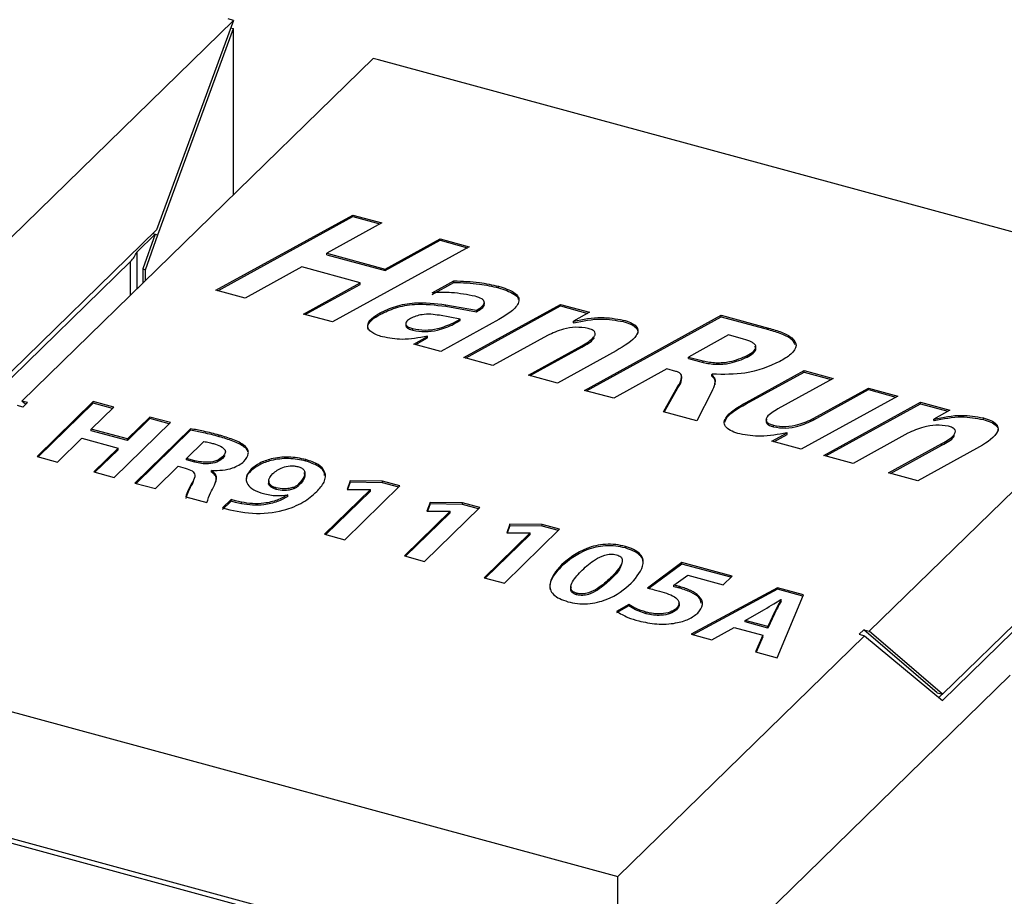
# Model space of a CAD drawing. Header units: millimetres. Extents: x 1628 to 1925, y 2096 to 2516.
# Tile 3 of 40: x 1690 to 1707, y 2145 to 2159. Entities that reach past the tile are written whole.
import ezdxf

# ---------------------------------------------------------------- set-up
doc = ezdxf.new("R2010")
doc.units = ezdxf.units.MM

msp = doc.modelspace()

# ---------------------------------------------------------------- linework, layer by layer
at = {"color": 7, "linetype": 'Continuous', "lineweight": 25}
for p, q in [((1687.972, 2153.607), (1693.793, 2159.289)), ((1693.793, 2159.289), (1692.518, 2155.814)), ((1693.793, 2159.289), (1693.705, 2159.313)), ((1692.541, 2155.735), (1693.793, 2159.152)), ((1693.748, 2159.164), (1693.793, 2159.152)), ((1693.793, 2156.397), (1693.793, 2159.152)), ((1696.111, 2158.659), (1690.289, 2152.977)), ((1696.199, 2158.635), (1696.111, 2158.659)), ((1710.067, 2154.866), (1696.199, 2158.635)), ((1693.505, 2154.814), (1695.771, 2156.062)), ((1693.537, 2154.806), (1695.771, 2156.037)), ((1695.771, 2156.062), (1696.254, 2155.931)), ((1695.771, 2156.037), (1695.771, 2156.062)), ((1695.771, 2156.037), (1696.223, 2155.914)), ((1692.518, 2155.814), (1689.187, 2152.562)), ((1696.254, 2155.931), (1695.342, 2155.429)), ((1692.497, 2155.747), (1692.191, 2155.448)), ((1692.497, 2155.747), (1692.291, 2155.168)), ((1692.335, 2155.156), (1692.541, 2155.735)), ((1692.46, 2155.757), (1692.497, 2155.747)), ((1692.497, 2155.747), (1692.541, 2155.735)), ((1696.309, 2155.166), (1697.22, 2155.668)), ((1696.309, 2155.14), (1697.22, 2155.643)), ((1697.22, 2155.668), (1697.703, 2155.537)), ((1697.22, 2155.643), (1697.22, 2155.668)), ((1697.22, 2155.643), (1697.672, 2155.52)), ((1697.703, 2155.537), (1695.438, 2154.289)), ((1689.187, 2152.461), (1692.089, 2155.294)), ((1692.191, 2155.448), (1692.191, 2154.833)), ((1695.342, 2155.429), (1696.309, 2155.166)), ((1695.342, 2155.403), (1695.342, 2155.429)), ((1695.342, 2155.403), (1696.309, 2155.14)), ((1692.291, 2155.168), (1692.291, 2154.931)), ((1692.291, 2155.168), (1692.335, 2155.156)), ((1692.335, 2154.974), (1692.335, 2155.156)), ((1694.928, 2155.201), (1693.989, 2154.683)), ((1695.894, 2154.938), (1694.928, 2155.201)), ((1696.309, 2155.14), (1696.309, 2155.166)), ((1697.088, 2154.772), (1697.449, 2154.971)), ((1697.449, 2154.946), (1697.449, 2154.971)), ((1693.989, 2154.683), (1693.505, 2154.814)), ((1694.955, 2154.42), (1695.894, 2154.938)), ((1694.986, 2154.412), (1695.894, 2154.912)), ((1695.894, 2154.912), (1695.894, 2154.938)), ((1697.088, 2154.747), (1697.449, 2154.946)), ((1698.189, 2154.857), (1698.189, 2154.882)), ((1704.334, 2149.16), (1710.155, 2154.842)), ((1697.313, 2154.575), (1697.824, 2154.484)), ((1697.313, 2154.549), (1697.313, 2154.575)), ((1697.313, 2154.549), (1697.824, 2154.459)), ((1697.613, 2153.698), (1699.215, 2154.581)), ((1697.644, 2153.69), (1699.215, 2154.555)), ((1697.824, 2154.459), (1697.824, 2154.484)), ((1699.215, 2154.581), (1699.698, 2154.45)), ((1699.215, 2154.555), (1699.215, 2154.581)), ((1699.215, 2154.555), (1699.667, 2154.432)), ((1695.438, 2154.289), (1694.955, 2154.42)), ((1696.227, 2154.414), (1696.227, 2154.44)), ((1697.555, 2154.336), (1697.209, 2154.399)), ((1698.194, 2154.331), (1697.233, 2153.801)), ((1697.444, 2154.275), (1697.555, 2154.336)), ((1697.555, 2154.311), (1697.555, 2154.336)), ((1699.698, 2154.45), (1699.432, 2154.303)), ((1699.614, 2153.154), (1701.88, 2154.402)), ((1699.646, 2153.146), (1701.88, 2154.376)), ((1700.255, 2154.295), (1700.255, 2154.321)), ((1701.88, 2154.402), (1702.666, 2154.188)), ((1701.88, 2154.376), (1701.88, 2154.402)), ((1701.88, 2154.376), (1702.666, 2154.163)), ((1696.65, 2154.265), (1696.65, 2154.233)), ((1696.767, 2154.152), (1696.767, 2154.178)), ((1697.444, 2154.25), (1697.555, 2154.311)), ((1697.444, 2154.25), (1697.444, 2154.275)), ((1699.432, 2154.303), (1699.438, 2154.302)), ((1699.432, 2154.277), (1699.432, 2154.303)), ((1699.432, 2154.277), (1699.438, 2154.276)), ((1699.438, 2154.276), (1699.438, 2154.302)), ((1702.666, 2154.163), (1702.666, 2154.188)), ((1696.784, 2153.923), (1697.013, 2154.049)), ((1696.816, 2153.915), (1697.013, 2154.024)), ((1697.013, 2154.049), (1697.007, 2154.051)), ((1697.013, 2154.024), (1697.013, 2154.049)), ((1699.002, 2154.066), (1698.096, 2153.567)), ((1702.001, 2154.074), (1701.338, 2153.708)), ((1702.252, 2154.006), (1702.001, 2154.074)), ((1697.233, 2153.801), (1696.784, 2153.923)), ((1698.683, 2153.407), (1699.568, 2153.895)), ((1698.714, 2153.399), (1699.568, 2153.87)), ((1699.568, 2153.87), (1699.568, 2153.895)), ((1698.096, 2153.567), (1697.613, 2153.698)), ((1700.139, 2153.813), (1699.166, 2153.276)), ((1701.338, 2153.708), (1701.579, 2153.643)), ((1701.338, 2153.683), (1701.338, 2153.708)), ((1701.338, 2153.683), (1701.579, 2153.617)), ((1702.313, 2153.706), (1702.313, 2153.732)), ((1700.981, 2153.51), (1700.098, 2153.023)), ((1701.126, 2153.47), (1700.981, 2153.51)), ((1701.579, 2153.617), (1701.579, 2153.643)), ((1699.166, 2153.276), (1698.683, 2153.407)), ((1701.225, 2153.354), (1701.225, 2153.386)), ((1701.732, 2153.422), (1701.726, 2153.419)), ((1701.726, 2153.393), (1701.726, 2153.419)), ((1702.293, 2152.955), (1703.253, 2153.483)), ((1702.293, 2152.929), (1703.253, 2153.458)), ((1703.736, 2153.352), (1702.821, 2152.848)), ((1703.253, 2153.483), (1703.736, 2153.352)), ((1703.253, 2153.458), (1703.253, 2153.483)), ((1703.253, 2153.458), (1703.705, 2153.335)), ((1700.924, 2152.798), (1701.163, 2153.222)), ((1700.936, 2152.795), (1701.163, 2153.196)), ((1701.163, 2153.196), (1701.163, 2153.222)), ((1703.414, 2152.692), (1704.323, 2153.193)), ((1704.323, 2153.193), (1704.806, 2153.061)), ((1704.323, 2153.167), (1704.323, 2153.193)), ((1700.098, 2153.023), (1699.614, 2153.154)), ((1701.725, 2153.134), (1701.478, 2152.648)), ((1704.806, 2153.061), (1703.204, 2152.179)), ((1703.414, 2152.666), (1704.323, 2153.167)), ((1704.323, 2153.167), (1704.775, 2153.044)), ((1690.301, 2152.879), (1690.213, 2152.903)), ((1690.378, 2152.953), (1690.289, 2152.977)), ((1690.349, 2152.926), (1690.289, 2152.977)), ((1690.378, 2152.953), (1690.301, 2152.879)), ((1691.471, 2152.968), (1690.54, 2152.059)), ((1691.471, 2152.943), (1690.56, 2152.053)), ((1691.437, 2152.512), (1691.81, 2152.876)), ((1691.81, 2152.876), (1691.471, 2152.968)), ((1691.471, 2152.943), (1691.471, 2152.968)), ((1691.79, 2152.856), (1691.471, 2152.943)), ((1702.293, 2152.929), (1702.293, 2152.955)), ((1703.584, 2152.075), (1705.186, 2152.958)), ((1703.615, 2152.067), (1705.186, 2152.932)), ((1705.186, 2152.958), (1705.669, 2152.827)), ((1705.186, 2152.932), (1705.186, 2152.958)), ((1705.186, 2152.932), (1705.638, 2152.81)), ((1692.41, 2152.713), (1692.037, 2152.349)), ((1692.41, 2152.687), (1692.037, 2152.323)), ((1692.749, 2152.621), (1692.41, 2152.713)), ((1692.41, 2152.687), (1692.41, 2152.713)), ((1692.729, 2152.601), (1692.41, 2152.687)), ((1701.478, 2152.648), (1700.924, 2152.798)), ((1703.414, 2152.666), (1703.414, 2152.692)), ((1705.669, 2152.827), (1705.403, 2152.68)), ((1705.403, 2152.68), (1705.409, 2152.679)), ((1705.403, 2152.655), (1705.403, 2152.68)), ((1706.226, 2152.672), (1706.226, 2152.698)), ((1691.818, 2151.712), (1692.749, 2152.621)), ((1693.084, 2152.518), (1692.162, 2151.618)), ((1693.084, 2152.493), (1693.084, 2152.518)), ((1702.745, 2152.55), (1702.745, 2152.576)), ((1705.403, 2152.655), (1705.409, 2152.653)), ((1705.409, 2152.653), (1705.409, 2152.679)), ((1690.878, 2151.967), (1691.281, 2152.36)), ((1691.281, 2152.36), (1691.881, 2152.197)), ((1692.037, 2152.349), (1691.437, 2152.512)), ((1691.437, 2152.486), (1691.437, 2152.512)), ((1692.037, 2152.323), (1691.437, 2152.486)), ((1693.084, 2152.493), (1692.183, 2151.613)), ((1693.559, 2152.387), (1693.559, 2152.413)), ((1702.721, 2152.31), (1702.976, 2152.451)), ((1702.752, 2152.301), (1702.976, 2152.425)), ((1702.976, 2152.451), (1702.968, 2152.453)), ((1702.976, 2152.425), (1702.976, 2152.451)), ((1704.972, 2152.443), (1704.067, 2151.944)), ((1691.881, 2152.197), (1691.479, 2151.804)), ((1691.881, 2152.171), (1691.881, 2152.197)), ((1692.037, 2152.323), (1692.037, 2152.349)), ((1693.014, 2152.027), (1693.301, 2152.307)), ((1703.204, 2152.179), (1702.721, 2152.31)), ((1704.653, 2151.785), (1705.539, 2152.273)), ((1704.685, 2151.776), (1705.539, 2152.247)), ((1706.11, 2152.19), (1705.137, 2151.653)), ((1705.539, 2152.247), (1705.539, 2152.273)), ((1690.54, 2152.059), (1690.878, 2151.967)), ((1691.881, 2152.171), (1691.499, 2151.798)), ((1693.154, 2151.989), (1693.014, 2152.027)), ((1693.014, 2152.001), (1693.014, 2152.027)), ((1693.649, 2152.075), (1693.614, 2152.025)), ((1693.614, 2152.025), (1693.614, 2152.051)), ((1704.067, 2151.944), (1703.584, 2152.075)), ((1692.501, 2151.526), (1692.88, 2151.897)), ((1692.88, 2151.897), (1692.995, 2151.865)), ((1693.154, 2151.963), (1693.014, 2152.001)), ((1693.154, 2151.963), (1693.154, 2151.989)), ((1694.862, 2151.892), (1694.862, 2151.892)), ((1694.996, 2151.983), (1694.996, 2152.008)), ((1691.479, 2151.804), (1691.818, 2151.712)), ((1693.43, 2151.825), (1693.433, 2151.828)), ((1693.43, 2151.799), (1693.43, 2151.825)), ((1694.091, 2151.824), (1694.091, 2151.85)), ((1705.137, 2151.653), (1704.653, 2151.785)), ((1692.162, 2151.618), (1692.501, 2151.526)), ((1693.139, 2151.683), (1693.115, 2151.61)), ((1693.115, 2151.61), (1693.115, 2151.635)), ((1694.379, 2151.655), (1694.379, 2151.623)), ((1694.504, 2151.512), (1694.504, 2151.537)), ((1694.793, 2151.521), (1694.793, 2151.547)), ((1694.88, 2151.582), (1694.88, 2151.608)), ((1695.64, 2150.678), (1696.555, 2151.57)), ((1695.731, 2151.656), (1695.677, 2151.511)), ((1695.731, 2151.63), (1695.687, 2151.511)), ((1696.266, 2151.649), (1695.731, 2151.656)), ((1695.731, 2151.63), (1695.731, 2151.656)), ((1696.266, 2151.623), (1695.731, 2151.63)), ((1696.555, 2151.57), (1696.266, 2151.649)), ((1696.266, 2151.623), (1696.266, 2151.649)), ((1696.534, 2151.55), (1696.266, 2151.623)), ((1693.004, 2151.389), (1693.353, 2151.295)), ((1694.689, 2151.425), (1694.695, 2151.422)), ((1694.695, 2151.396), (1694.695, 2151.422)), ((1696.064, 2151.509), (1695.305, 2150.769)), ((1696.064, 2151.484), (1695.326, 2150.763)), ((1695.677, 2151.511), (1696.06, 2151.511)), ((1696.06, 2151.511), (1696.064, 2151.509)), ((1696.064, 2151.484), (1696.064, 2151.509)), ((1693.754, 2151.343), (1693.614, 2151.206)), ((1693.754, 2151.318), (1693.614, 2151.18)), ((1693.754, 2151.318), (1693.754, 2151.343)), ((1693.927, 2151.275), (1693.927, 2151.301)), ((1696.963, 2150.318), (1697.878, 2151.211)), ((1697.054, 2151.296), (1697.001, 2151.152)), ((1697.054, 2151.271), (1697.01, 2151.152)), ((1697.59, 2151.289), (1697.054, 2151.296)), ((1697.054, 2151.271), (1697.054, 2151.296)), ((1697.59, 2151.263), (1697.054, 2151.271)), ((1697.878, 2151.211), (1697.59, 2151.289)), ((1697.59, 2151.263), (1697.59, 2151.289)), ((1697.857, 2151.191), (1697.59, 2151.263)), ((1708.88, 2151.367), (1705.548, 2148.115)), ((1697.388, 2151.15), (1696.628, 2150.409)), ((1697.388, 2151.124), (1696.649, 2150.403)), ((1697.001, 2151.152), (1697.383, 2151.151)), ((1697.383, 2151.151), (1697.388, 2151.15)), ((1697.388, 2151.124), (1697.388, 2151.15)), ((1698.378, 2150.937), (1698.324, 2150.792)), ((1698.378, 2150.911), (1698.333, 2150.792)), ((1698.913, 2150.93), (1698.378, 2150.937)), ((1698.378, 2150.911), (1698.378, 2150.937)), ((1698.913, 2150.904), (1698.378, 2150.911)), ((1699.201, 2150.851), (1698.913, 2150.93)), ((1698.913, 2150.904), (1698.913, 2150.93)), ((1699.181, 2150.831), (1698.913, 2150.904)), ((1695.305, 2150.769), (1695.64, 2150.678)), ((1698.711, 2150.79), (1697.952, 2150.049)), ((1698.711, 2150.764), (1697.972, 2150.044)), ((1698.287, 2149.958), (1699.201, 2150.851)), ((1698.324, 2150.792), (1698.706, 2150.791)), ((1698.706, 2150.791), (1698.711, 2150.79)), ((1698.711, 2150.764), (1698.711, 2150.79)), ((1705.548, 2148.014), (1708.451, 2150.847)), ((1700.291, 2150.542), (1700.291, 2150.568)), ((1696.628, 2150.409), (1696.963, 2150.318)), ((1699.233, 2150.238), (1699.233, 2150.264)), ((1701.228, 2150.301), (1700.657, 2149.875)), ((1701.228, 2150.275), (1700.683, 2149.87)), ((1702.059, 2150.075), (1701.228, 2150.301)), ((1701.228, 2150.275), (1701.228, 2150.301)), ((1702.038, 2150.055), (1701.228, 2150.275)), ((1701.092, 2149.924), (1701.325, 2150.093)), ((1701.325, 2150.093), (1701.914, 2149.933)), ((1701.914, 2149.933), (1702.059, 2150.075)), ((1697.952, 2150.049), (1698.287, 2149.958)), ((1700.047, 2150.021), (1700.047, 2150.047)), ((1701.092, 2149.898), (1701.092, 2149.924)), ((1699.485, 2149.789), (1699.483, 2149.79)), ((1699.483, 2149.764), (1699.483, 2149.79)), ((1699.485, 2149.764), (1699.483, 2149.764)), ((1699.485, 2149.764), (1699.485, 2149.789)), ((1701.193, 2149.875), (1701.193, 2149.901)), ((1702.815, 2149.883), (1701.38, 2149.11)), ((1702.815, 2149.858), (1701.412, 2149.101)), ((1702.807, 2148.722), (1703.244, 2149.767)), ((1703.244, 2149.767), (1702.815, 2149.883)), ((1702.815, 2149.858), (1702.815, 2149.883)), ((1703.234, 2149.744), (1702.815, 2149.858)), ((1699.337, 2149.651), (1699.337, 2149.651)), ((1700.349, 2149.606), (1700.146, 2149.491)), ((1700.349, 2149.581), (1700.146, 2149.466)), ((1700.349, 2149.581), (1700.349, 2149.606)), ((1702.868, 2149.688), (1702.875, 2149.686)), ((1702.875, 2149.66), (1702.875, 2149.686)), ((1700.637, 2149.451), (1700.637, 2149.476)), ((1701.139, 2149.515), (1701.139, 2149.541)), ((1702.277, 2149.341), (1702.599, 2149.523)), ((1702.763, 2149.476), (1702.655, 2149.238)), ((1702.763, 2149.451), (1702.655, 2149.213)), ((1702.763, 2149.451), (1702.763, 2149.476)), ((1702.277, 2149.315), (1702.277, 2149.341)), ((1702.655, 2149.238), (1702.277, 2149.341)), ((1702.655, 2149.213), (1702.277, 2149.315)), ((1701.38, 2149.11), (1701.726, 2149.016)), ((1701.726, 2149.016), (1702.095, 2149.224)), ((1702.095, 2149.224), (1702.57, 2149.095)), ((1702.57, 2149.095), (1702.45, 2148.819)), ((1702.57, 2149.069), (1702.57, 2149.095)), ((1702.655, 2149.213), (1702.655, 2149.238)), ((1704.245, 2149.184), (1704.169, 2149.11)), ((1704.169, 2149.11), (1704.258, 2149.086)), ((1704.245, 2149.184), (1704.334, 2149.16)), ((1705.46, 2148.139), (1704.245, 2149.184)), ((1705.548, 2148.115), (1704.334, 2149.16)), ((1700.168, 2145.094), (1704.258, 2149.086)), ((1702.57, 2149.069), (1702.46, 2148.816)), ((1704.258, 2149.086), (1705.548, 2148.014)), ((1686.123, 2148.911), (1700.168, 2145.094)), ((1702.45, 2148.819), (1702.807, 2148.722)), ((1706.672, 2148.43), (1702.582, 2144.438)), ((1705.46, 2148.139), (1705.548, 2148.115)), ((1705.487, 2148.065), (1705.541, 2148.117)), ((1687.574, 2146.417), (1698.717, 2143.388)), ((1698.592, 2143.34), (1687.979, 2146.224)), ((1700.168, 2133.522), (1700.168, 2145.094))]:
    msp.add_line(p, q, dxfattribs=at)
at = {"color": 8, "linetype": 'Continuous', "lineweight": 25}
msp.add_line((1692.089, 2154.734), (1692.089, 2155.294), dxfattribs=at)
at = {"color": 7, "linetype": 'Continuous', "lineweight": 25}
msp.add_arc((1691.824, 2155.579), 0.389, 312.9358, 340.3704, dxfattribs=at)
for points, knots in [([(1697.449, 2154.971), (1697.592, 2154.966), (1697.848, 2154.956), (1698.085, 2154.905), (1698.189, 2154.882)], [0, 0, 0, 0, 0.559592, 1, 1, 1, 1]), ([(1697.449, 2154.946), (1697.592, 2154.94), (1697.848, 2154.93), (1698.085, 2154.879), (1698.189, 2154.857)], [0, 0, 0, 0, 0.559592, 1, 1, 1, 1]), ([(1698.189, 2154.882), (1698.284, 2154.852), (1698.426, 2154.807), (1698.527, 2154.704), (1698.532, 2154.589), (1698.409, 2154.457), (1698.266, 2154.373), (1698.194, 2154.331)], [0, 0, 0, 0, 0.249408, 0.374354, 0.499313, 0.748934, 1, 1, 1, 1]), ([(1698.189, 2154.857), (1698.281, 2154.827), (1698.418, 2154.781), (1698.515, 2154.7), (1698.516, 2154.668), (1698.516, 2154.663)], [0, 0, 0, 0, 0.632736, 0.949716, 1, 1, 1, 1]), ([(1697.802, 2154.715), (1697.672, 2154.74), (1697.442, 2154.785), (1697.196, 2154.776), (1697.088, 2154.772)], [0, 0, 0, 0, 0.5589054, 1, 1, 1, 1]), ([(1697.824, 2154.484), (1697.854, 2154.502), (1697.913, 2154.538), (1697.961, 2154.594), (1697.95, 2154.642), (1697.901, 2154.684), (1697.841, 2154.703), (1697.802, 2154.715)], [0, 0, 0, 0, 0.250969, 0.500057, 0.625041, 0.750174, 1, 1, 1, 1]), ([(1696.227, 2154.44), (1696.308, 2154.479), (1696.47, 2154.557), (1696.858, 2154.629), (1697.141, 2154.596), (1697.313, 2154.575)], [0, 0, 0, 0, 0.281001, 0.561277, 1, 1, 1, 1]), ([(1696.227, 2154.414), (1696.308, 2154.453), (1696.47, 2154.532), (1696.858, 2154.604), (1697.141, 2154.57), (1697.313, 2154.549)], [0, 0, 0, 0, 0.281001, 0.561277, 1, 1, 1, 1]), ([(1697.824, 2154.459), (1697.853, 2154.476), (1697.912, 2154.512), (1697.963, 2154.565), (1697.951, 2154.597), (1697.948, 2154.605)], [0, 0, 0, 0, 0.429396, 0.855574, 1, 1, 1, 1]), ([(1696.032, 2154.159), (1696.027, 2154.174), (1696.008, 2154.229), (1696.077, 2154.323), (1696.177, 2154.384), (1696.227, 2154.414)], [0, 0, 0, 0, 0.159492, 0.578334, 1, 1, 1, 1]), ([(1696.265, 2154.042), (1696.198, 2154.064), (1696.098, 2154.097), (1696.028, 2154.17), (1696.011, 2154.25), (1696.075, 2154.349), (1696.176, 2154.409), (1696.227, 2154.44)], [0, 0, 0, 0, 0.24939, 0.374645, 0.499851, 0.749085, 1, 1, 1, 1]), ([(1696.729, 2154.347), (1696.705, 2154.333), (1696.657, 2154.303), (1696.641, 2154.246), (1696.692, 2154.202), (1696.742, 2154.186), (1696.767, 2154.178)], [0, 0, 0, 0, 0.281024, 0.559324, 0.778983, 1, 1, 1, 1]), ([(1697.209, 2154.399), (1697.162, 2154.406), (1697.069, 2154.42), (1696.888, 2154.415), (1696.789, 2154.373), (1696.729, 2154.347)], [0, 0, 0, 0, 0.281394, 0.562134, 1, 1, 1, 1]), ([(1699.438, 2154.302), (1699.59, 2154.333), (1699.861, 2154.389), (1700.135, 2154.342), (1700.255, 2154.321)], [0, 0, 0, 0, 0.5609618, 1, 1, 1, 1]), ([(1699.438, 2154.276), (1699.59, 2154.307), (1699.861, 2154.363), (1700.135, 2154.316), (1700.255, 2154.295)], [0, 0, 0, 0, 0.5609618, 1, 1, 1, 1]), ([(1700.255, 2154.321), (1700.298, 2154.308), (1700.384, 2154.281), (1700.48, 2154.219), (1700.51, 2154.141), (1700.444, 2153.989), (1700.275, 2153.891), (1700.139, 2153.813)], [0, 0, 0, 0, 0.125488, 0.250464, 0.375269, 0.500544, 1, 1, 1, 1]), ([(1696.658, 2154.235), (1696.656, 2154.23), (1696.648, 2154.209), (1696.694, 2154.176), (1696.743, 2154.16), (1696.767, 2154.152)], [0, 0, 0, 0, 0.162881, 0.580151, 1, 1, 1, 1]), ([(1696.767, 2154.178), (1696.835, 2154.167), (1696.969, 2154.145), (1697.221, 2154.179), (1697.36, 2154.239), (1697.444, 2154.275)], [0, 0, 0, 0, 0.279203, 0.560109, 1, 1, 1, 1]), ([(1696.767, 2154.152), (1696.835, 2154.141), (1696.969, 2154.119), (1697.221, 2154.153), (1697.36, 2154.213), (1697.444, 2154.25)], [0, 0, 0, 0, 0.279203, 0.560109, 1, 1, 1, 1]), ([(1699.675, 2154.183), (1699.606, 2154.193), (1699.468, 2154.211), (1699.22, 2154.166), (1699.085, 2154.104), (1699.002, 2154.066)], [0, 0, 0, 0, 0.278163, 0.5591898, 1, 1, 1, 1]), ([(1699.568, 2153.895), (1699.645, 2153.939), (1699.74, 2153.994), (1699.793, 2154.077), (1699.793, 2154.121), (1699.747, 2154.16), (1699.699, 2154.176), (1699.675, 2154.183)], [0, 0, 0, 0, 0.500327, 0.625723, 0.750468, 0.874849, 1, 1, 1, 1]), ([(1700.255, 2154.295), (1700.298, 2154.282), (1700.384, 2154.256), (1700.478, 2154.194), (1700.509, 2154.129), (1700.492, 2154.092), (1700.487, 2154.081)], [0, 0, 0, 0, 0.289091, 0.577, 0.864518, 1, 1, 1, 1]), ([(1702.666, 2154.188), (1702.739, 2154.167), (1702.885, 2154.123), (1703.068, 2154.03), (1703.151, 2153.892), (1703.047, 2153.749), (1702.919, 2153.672), (1702.854, 2153.633)], [0, 0, 0, 0, 0.18762, 0.374628, 0.560005, 0.779109, 1, 1, 1, 1]), ([(1702.666, 2154.163), (1702.738, 2154.141), (1702.882, 2154.097), (1703.059, 2154.015), (1703.087, 2153.942), (1703.098, 2153.913)], [0, 0, 0, 0, 0.3736342, 0.7460498, 1, 1, 1, 1]), ([(1697.007, 2154.051), (1696.868, 2154.025), (1696.62, 2153.978), (1696.373, 2154.022), (1696.265, 2154.042)], [0, 0, 0, 0, 0.560615, 1, 1, 1, 1]), ([(1699.568, 2153.87), (1699.648, 2153.913), (1699.74, 2153.962), (1699.774, 2154.026), (1699.779, 2154.034)], [0, 0, 0, 0, 0.873987, 1, 1, 1, 1]), ([(1702.313, 2153.732), (1702.349, 2153.753), (1702.421, 2153.796), (1702.468, 2153.867), (1702.437, 2153.923), (1702.371, 2153.969), (1702.299, 2153.991), (1702.252, 2154.006)], [0, 0, 0, 0, 0.250973, 0.499234, 0.624192, 0.74954, 1, 1, 1, 1]), ([(1702.313, 2153.706), (1702.348, 2153.728), (1702.419, 2153.77), (1702.469, 2153.839), (1702.445, 2153.875), (1702.439, 2153.885)], [0, 0, 0, 0, 0.424229, 0.843874, 1, 1, 1, 1]), ([(1701.579, 2153.643), (1701.651, 2153.629), (1701.794, 2153.603), (1702.07, 2153.63), (1702.221, 2153.693), (1702.313, 2153.732)], [0, 0, 0, 0, 0.279851, 0.560585, 1, 1, 1, 1]), ([(1701.579, 2153.617), (1701.651, 2153.604), (1701.794, 2153.577), (1702.07, 2153.604), (1702.221, 2153.668), (1702.313, 2153.706)], [0, 0, 0, 0, 0.279851, 0.560585, 1, 1, 1, 1]), ([(1702.854, 2153.633), (1702.671, 2153.554), (1702.342, 2153.412), (1701.918, 2153.419), (1701.732, 2153.422)], [0, 0, 0, 0, 0.559529, 1, 1, 1, 1]), ([(1701.163, 2153.222), (1701.188, 2153.265), (1701.225, 2153.33), (1701.226, 2153.411), (1701.182, 2153.452), (1701.145, 2153.464), (1701.126, 2153.47)], [0, 0, 0, 0, 0.501237, 0.749916, 0.875005, 1, 1, 1, 1]), ([(1701.163, 2153.196), (1701.193, 2153.24), (1701.23, 2153.292), (1701.219, 2153.347), (1701.217, 2153.357)], [0, 0, 0, 0, 0.82572, 1, 1, 1, 1]), ([(1701.726, 2153.419), (1701.746, 2153.394), (1701.787, 2153.343), (1701.771, 2153.244), (1701.743, 2153.176), (1701.725, 2153.134)], [0, 0, 0, 0, 0.277937, 0.558572, 1, 1, 1, 1]), ([(1701.726, 2153.393), (1701.747, 2153.368), (1701.785, 2153.321), (1701.776, 2153.271), (1701.772, 2153.248)], [0, 0, 0, 0, 0.542595, 1, 1, 1, 1]), ([(1702.189, 2152.432), (1702.145, 2152.445), (1702.056, 2152.472), (1701.956, 2152.535), (1701.919, 2152.615), (1701.98, 2152.772), (1702.154, 2152.874), (1702.293, 2152.955)], [0, 0, 0, 0, 0.12554, 0.250658, 0.375449, 0.500739, 1, 1, 1, 1]), ([(1701.943, 2152.629), (1701.946, 2152.641), (1701.977, 2152.759), (1702.145, 2152.849), (1702.293, 2152.929)], [0, 0, 0, 0, 0.109, 1, 1, 1, 1]), ([(1702.821, 2152.848), (1702.749, 2152.806), (1702.659, 2152.754), (1702.617, 2152.674), (1702.628, 2152.632), (1702.676, 2152.597), (1702.722, 2152.583), (1702.745, 2152.576)], [0, 0, 0, 0, 0.499752, 0.62512, 0.749809, 0.874647, 1, 1, 1, 1]), ([(1702.745, 2152.576), (1702.813, 2152.566), (1702.951, 2152.544), (1703.199, 2152.59), (1703.332, 2152.653), (1703.414, 2152.692)], [0, 0, 0, 0, 0.278447, 0.559097, 1, 1, 1, 1]), ([(1705.409, 2152.679), (1705.561, 2152.71), (1705.831, 2152.766), (1706.105, 2152.719), (1706.226, 2152.698)], [0, 0, 0, 0, 0.560962, 1, 1, 1, 1]), ([(1705.409, 2152.653), (1705.561, 2152.684), (1705.831, 2152.74), (1706.105, 2152.693), (1706.226, 2152.672)], [0, 0, 0, 0, 0.560962, 1, 1, 1, 1]), ([(1706.226, 2152.698), (1706.269, 2152.685), (1706.354, 2152.659), (1706.451, 2152.597), (1706.48, 2152.519), (1706.415, 2152.366), (1706.246, 2152.268), (1706.11, 2152.19)], [0, 0, 0, 0, 0.125488, 0.250464, 0.375269, 0.500544, 1, 1, 1, 1]), ([(1693.559, 2152.413), (1693.472, 2152.435), (1693.318, 2152.475), (1693.155, 2152.505), (1693.084, 2152.518)], [0, 0, 0, 0, 0.560004, 1, 1, 1, 1]), ([(1702.635, 2152.677), (1702.63, 2152.667), (1702.617, 2152.645), (1702.628, 2152.606), (1702.676, 2152.572), (1702.722, 2152.557), (1702.745, 2152.55)], [0, 0, 0, 0, 0.195138, 0.462845, 0.730869, 1, 1, 1, 1]), ([(1702.745, 2152.55), (1702.813, 2152.54), (1702.951, 2152.519), (1703.199, 2152.564), (1703.332, 2152.627), (1703.414, 2152.666)], [0, 0, 0, 0, 0.278447, 0.559097, 1, 1, 1, 1]), ([(1705.646, 2152.56), (1705.577, 2152.57), (1705.439, 2152.589), (1705.191, 2152.543), (1705.055, 2152.481), (1704.972, 2152.443)], [0, 0, 0, 0, 0.278163, 0.55919, 1, 1, 1, 1]), ([(1705.539, 2152.273), (1705.616, 2152.316), (1705.711, 2152.371), (1705.764, 2152.454), (1705.764, 2152.499), (1705.718, 2152.538), (1705.67, 2152.553), (1705.646, 2152.56)], [0, 0, 0, 0, 0.500327, 0.625723, 0.750468, 0.874849, 1, 1, 1, 1]), ([(1706.226, 2152.672), (1706.269, 2152.659), (1706.355, 2152.633), (1706.449, 2152.571), (1706.48, 2152.506), (1706.463, 2152.47), (1706.457, 2152.458)], [0, 0, 0, 0, 0.289091, 0.577, 0.864518, 1, 1, 1, 1]), ([(1693.559, 2152.387), (1693.472, 2152.41), (1693.318, 2152.449), (1693.155, 2152.48), (1693.084, 2152.493)], [0, 0, 0, 0, 0.560004, 1, 1, 1, 1]), ([(1693.969, 2151.974), (1694.001, 2152.018), (1694.05, 2152.083), (1694.038, 2152.178), (1693.96, 2152.263), (1693.792, 2152.343), (1693.636, 2152.39), (1693.559, 2152.413)], [0, 0, 0, 0, 0.24965, 0.37465, 0.4995, 0.749869, 1, 1, 1, 1]), ([(1694.032, 2152.135), (1694.032, 2152.14), (1694.029, 2152.169), (1693.955, 2152.237), (1693.793, 2152.318), (1693.637, 2152.364), (1693.559, 2152.387)], [0, 0, 0, 0, 0.044704, 0.235426, 0.617896, 1, 1, 1, 1]), ([(1702.968, 2152.453), (1702.824, 2152.423), (1702.566, 2152.37), (1702.304, 2152.413), (1702.189, 2152.432)], [0, 0, 0, 0, 0.561419, 1, 1, 1, 1]), ([(1705.539, 2152.247), (1705.619, 2152.29), (1705.711, 2152.339), (1705.745, 2152.403), (1705.749, 2152.411)], [0, 0, 0, 0, 0.873987, 1, 1, 1, 1]), ([(1693.301, 2152.307), (1693.333, 2152.302), (1693.389, 2152.292), (1693.441, 2152.278), (1693.464, 2152.272)], [0, 0, 0, 0, 0.559589, 1, 1, 1, 1]), ([(1693.464, 2152.272), (1693.505, 2152.259), (1693.587, 2152.232), (1693.666, 2152.171), (1693.659, 2152.104), (1693.629, 2152.069), (1693.614, 2152.051)], [0, 0, 0, 0, 0.280275, 0.559337, 0.779033, 1, 1, 1, 1]), ([(1693.614, 2152.051), (1693.586, 2152.029), (1693.53, 2151.985), (1693.392, 2151.959), (1693.262, 2151.964), (1693.19, 2151.981), (1693.154, 2151.989)], [0, 0, 0, 0, 0.279771, 0.558655, 0.779025, 1, 1, 1, 1]), ([(1694.996, 2152.008), (1694.901, 2152.027), (1694.713, 2152.065), (1694.431, 2152.029), (1694.218, 2151.952), (1694.133, 2151.884), (1694.091, 2151.85)], [0, 0, 0, 0, 0.279895, 0.558874, 0.779279, 1, 1, 1, 1]), ([(1692.995, 2151.865), (1693.038, 2151.852), (1693.122, 2151.826), (1693.172, 2151.735), (1693.137, 2151.673), (1693.115, 2151.635)], [0, 0, 0, 0, 0.280135, 0.558087, 1, 1, 1, 1]), ([(1693.614, 2152.025), (1693.586, 2152.003), (1693.53, 2151.96), (1693.392, 2151.933), (1693.262, 2151.938), (1693.19, 2151.955), (1693.154, 2151.963)], [0, 0, 0, 0, 0.279771, 0.558655, 0.779025, 1, 1, 1, 1]), ([(1693.433, 2151.828), (1693.494, 2151.828), (1693.614, 2151.827), (1693.821, 2151.869), (1693.913, 2151.934), (1693.969, 2151.974)], [0, 0, 0, 0, 0.280872, 0.561733, 1, 1, 1, 1]), ([(1694.996, 2151.983), (1694.901, 2152.001), (1694.713, 2152.039), (1694.431, 2152.003), (1694.218, 2151.927), (1694.133, 2151.858), (1694.091, 2151.824)], [0, 0, 0, 0, 0.279895, 0.558874, 0.779279, 1, 1, 1, 1]), ([(1694.446, 2151.774), (1694.494, 2151.812), (1694.567, 2151.87), (1694.711, 2151.905), (1694.8, 2151.905), (1694.841, 2151.896), (1694.862, 2151.892)], [0, 0, 0, 0, 0.499167, 0.748965, 0.874392, 1, 1, 1, 1]), ([(1694.862, 2151.892), (1694.883, 2151.885), (1694.925, 2151.87), (1694.979, 2151.824), (1694.986, 2151.728), (1694.922, 2151.656), (1694.88, 2151.608)], [0, 0, 0, 0, 0.125355, 0.25053, 0.499781, 1, 1, 1, 1]), ([(1695.178, 2151.476), (1695.224, 2151.528), (1695.315, 2151.631), (1695.335, 2151.794), (1695.215, 2151.934), (1695.069, 2151.983), (1694.996, 2152.008)], [0, 0, 0, 0, 0.280936, 0.560706, 0.779864, 1, 1, 1, 1]), ([(1695.304, 2151.746), (1695.306, 2151.757), (1695.313, 2151.812), (1695.209, 2151.908), (1695.067, 2151.958), (1694.996, 2151.983)], [0, 0, 0, 0, 0.1095585, 0.5537885, 1, 1, 1, 1]), ([(1693.48, 2151.582), (1693.499, 2151.629), (1693.527, 2151.694), (1693.493, 2151.779), (1693.451, 2151.809), (1693.43, 2151.825)], [0, 0, 0, 0, 0.559471, 0.779761, 1, 1, 1, 1]), ([(1693.497, 2151.636), (1693.505, 2151.656), (1693.519, 2151.695), (1693.492, 2151.753), (1693.45, 2151.784), (1693.43, 2151.799)], [0, 0, 0, 0, 0.356357, 0.678216, 1, 1, 1, 1]), ([(1694.091, 2151.85), (1694.057, 2151.809), (1693.99, 2151.728), (1694.012, 2151.602), (1694.121, 2151.501), (1694.234, 2151.463), (1694.29, 2151.444)], [0, 0, 0, 0, 0.280603, 0.559686, 0.779682, 1, 1, 1, 1]), ([(1694.091, 2151.824), (1694.048, 2151.784), (1694.003, 2151.741), (1694.011, 2151.695), (1694.012, 2151.693)], [0, 0, 0, 0, 0.949047, 1, 1, 1, 1]), ([(1694.504, 2151.537), (1694.486, 2151.543), (1694.449, 2151.555), (1694.396, 2151.591), (1694.359, 2151.669), (1694.411, 2151.732), (1694.446, 2151.774)], [0, 0, 0, 0, 0.125713, 0.251352, 0.501075, 1, 1, 1, 1]), ([(1694.965, 2151.793), (1694.971, 2151.772), (1694.993, 2151.699), (1694.927, 2151.631), (1694.88, 2151.582)], [0, 0, 0, 0, 0.285832, 1, 1, 1, 1]), ([(1693.115, 2151.635), (1693.089, 2151.59), (1693.041, 2151.509), (1693.015, 2151.426), (1693.004, 2151.389)], [0, 0, 0, 0, 0.560262, 1, 1, 1, 1]), ([(1693.115, 2151.61), (1693.089, 2151.564), (1693.041, 2151.484), (1693.015, 2151.4), (1693.004, 2151.364)], [0, 0, 0, 0, 0.560262, 1, 1, 1, 1]), ([(1693.353, 2151.295), (1693.373, 2151.349), (1693.408, 2151.445), (1693.458, 2151.54), (1693.48, 2151.582)], [0, 0, 0, 0, 0.559673, 1, 1, 1, 1]), ([(1694.504, 2151.512), (1694.486, 2151.517), (1694.449, 2151.529), (1694.398, 2151.565), (1694.368, 2151.601), (1694.38, 2151.624), (1694.381, 2151.625)], [0, 0, 0, 0, 0.24211, 0.484077, 0.965017, 1, 1, 1, 1]), ([(1694.793, 2151.547), (1694.768, 2151.54), (1694.719, 2151.526), (1694.616, 2151.517), (1694.546, 2151.529), (1694.504, 2151.537)], [0, 0, 0, 0, 0.280475, 0.561409, 1, 1, 1, 1]), ([(1694.88, 2151.608), (1694.867, 2151.595), (1694.845, 2151.572), (1694.809, 2151.554), (1694.793, 2151.547)], [0, 0, 0, 0, 0.560948, 1, 1, 1, 1]), ([(1694.88, 2151.582), (1694.867, 2151.569), (1694.845, 2151.546), (1694.809, 2151.529), (1694.793, 2151.521)], [0, 0, 0, 0, 0.560948, 1, 1, 1, 1]), ([(1693.614, 2151.206), (1693.775, 2151.166), (1694.097, 2151.087), (1694.607, 2151.143), (1694.963, 2151.292), (1695.106, 2151.415), (1695.178, 2151.476)], [0, 0, 0, 0, 0.280453, 0.558051, 0.778779, 1, 1, 1, 1]), ([(1694.695, 2151.422), (1694.64, 2151.391), (1694.53, 2151.33), (1694.321, 2151.279), (1694.109, 2151.271), (1693.987, 2151.291), (1693.927, 2151.301)], [0, 0, 0, 0, 0.2801523, 0.5598189, 0.7796978, 1, 1, 1, 1]), ([(1694.695, 2151.396), (1694.64, 2151.365), (1694.53, 2151.304), (1694.321, 2151.254), (1694.109, 2151.246), (1693.987, 2151.266), (1693.927, 2151.275)], [0, 0, 0, 0, 0.2801523, 0.5598189, 0.7796978, 1, 1, 1, 1]), ([(1694.29, 2151.444), (1694.363, 2151.428), (1694.494, 2151.399), (1694.63, 2151.417), (1694.689, 2151.425)], [0, 0, 0, 0, 0.5597657, 1, 1, 1, 1]), ([(1694.793, 2151.521), (1694.768, 2151.514), (1694.719, 2151.5), (1694.616, 2151.491), (1694.546, 2151.504), (1694.504, 2151.512)], [0, 0, 0, 0, 0.280475, 0.561409, 1, 1, 1, 1]), ([(1693.927, 2151.301), (1693.893, 2151.308), (1693.834, 2151.32), (1693.779, 2151.336), (1693.754, 2151.343)], [0, 0, 0, 0, 0.560334, 1, 1, 1, 1]), ([(1693.927, 2151.275), (1693.893, 2151.282), (1693.834, 2151.294), (1693.779, 2151.31), (1693.754, 2151.318)], [0, 0, 0, 0, 0.560334, 1, 1, 1, 1]), ([(1700.291, 2150.568), (1700.239, 2150.579), (1700.134, 2150.602), (1699.961, 2150.606), (1699.796, 2150.582), (1699.505, 2150.49), (1699.354, 2150.364), (1699.233, 2150.264)], [0, 0, 0, 0, 0.1254, 0.250636, 0.375917, 0.501404, 1, 1, 1, 1]), ([(1700.291, 2150.542), (1700.239, 2150.554), (1700.134, 2150.576), (1699.961, 2150.581), (1699.796, 2150.557), (1699.505, 2150.465), (1699.354, 2150.339), (1699.233, 2150.238)], [0, 0, 0, 0, 0.1254, 0.250636, 0.375917, 0.501404, 1, 1, 1, 1]), ([(1700.39, 2149.958), (1700.481, 2150.064), (1700.595, 2150.197), (1700.588, 2150.369), (1700.535, 2150.452), (1700.431, 2150.521), (1700.338, 2150.552), (1700.291, 2150.568)], [0, 0, 0, 0, 0.498725, 0.624167, 0.749376, 0.874583, 1, 1, 1, 1]), ([(1699.575, 2150.175), (1699.643, 2150.237), (1699.743, 2150.329), (1699.915, 2150.414), (1700.044, 2150.445), (1700.11, 2150.435), (1700.144, 2150.43)], [0, 0, 0, 0, 0.5014058, 0.751492, 0.8763577, 1, 1, 1, 1]), ([(1700.144, 2150.43), (1700.171, 2150.419), (1700.225, 2150.396), (1700.249, 2150.324), (1700.198, 2150.204), (1700.108, 2150.11), (1700.047, 2150.047)], [0, 0, 0, 0, 0.1238782, 0.2485558, 0.4986332, 1, 1, 1, 1]), ([(1700.581, 2150.324), (1700.581, 2150.33), (1700.58, 2150.365), (1700.533, 2150.426), (1700.432, 2150.495), (1700.338, 2150.526), (1700.291, 2150.542)], [0, 0, 0, 0, 0.069996, 0.379828, 0.689653, 1, 1, 1, 1]), ([(1699.233, 2150.264), (1699.143, 2150.157), (1699.03, 2150.024), (1699.04, 2149.851), (1699.094, 2149.768), (1699.197, 2149.698), (1699.291, 2149.667), (1699.337, 2149.651)], [0, 0, 0, 0, 0.498622, 0.62408, 0.749332, 0.874569, 1, 1, 1, 1]), ([(1699.233, 2150.238), (1699.136, 2150.131), (1699.023, 2150.005), (1699.043, 2149.87), (1699.046, 2149.849)], [0, 0, 0, 0, 0.845322, 1, 1, 1, 1]), ([(1700.225, 2150.272), (1700.22, 2150.252), (1700.198, 2150.163), (1700.113, 2150.083), (1700.047, 2150.021)], [0, 0, 0, 0, 0.219542, 1, 1, 1, 1]), ([(1699.483, 2149.79), (1699.456, 2149.801), (1699.402, 2149.824), (1699.377, 2149.896), (1699.426, 2150.017), (1699.516, 2150.112), (1699.575, 2150.175)], [0, 0, 0, 0, 0.123798, 0.248548, 0.498586, 1, 1, 1, 1]), ([(1699.337, 2149.651), (1699.39, 2149.639), (1699.494, 2149.616), (1699.723, 2149.612), (1700.096, 2149.705), (1700.272, 2149.857), (1700.39, 2149.958)], [0, 0, 0, 0, 0.125611, 0.251035, 0.500202, 1, 1, 1, 1]), ([(1700.047, 2150.047), (1699.98, 2149.985), (1699.88, 2149.893), (1699.715, 2149.805), (1699.584, 2149.774), (1699.518, 2149.784), (1699.485, 2149.789)], [0, 0, 0, 0, 0.501399, 0.751491, 0.87626, 1, 1, 1, 1]), ([(1700.047, 2150.021), (1699.98, 2149.96), (1699.88, 2149.868), (1699.715, 2149.779), (1699.584, 2149.748), (1699.518, 2149.758), (1699.485, 2149.764)], [0, 0, 0, 0, 0.501399, 0.751491, 0.87626, 1, 1, 1, 1]), ([(1701.193, 2149.901), (1701.175, 2149.906), (1701.142, 2149.915), (1701.108, 2149.921), (1701.092, 2149.924)], [0, 0, 0, 0, 0.55993, 1, 1, 1, 1]), ([(1699.483, 2149.764), (1699.456, 2149.775), (1699.402, 2149.798), (1699.381, 2149.851), (1699.395, 2149.883), (1699.401, 2149.899)], [0, 0, 0, 0, 0.342572, 0.687779, 1, 1, 1, 1]), ([(1700.657, 2149.875), (1700.695, 2149.867), (1700.764, 2149.853), (1700.83, 2149.835), (1700.858, 2149.828)], [0, 0, 0, 0, 0.559981, 1, 1, 1, 1]), ([(1700.858, 2149.828), (1700.962, 2149.796), (1701.092, 2149.755), (1701.171, 2149.674), (1701.194, 2149.613), (1701.161, 2149.57), (1701.139, 2149.541)], [0, 0, 0, 0, 0.4991069, 0.6248609, 0.7505135, 1, 1, 1, 1]), ([(1701.193, 2149.875), (1701.175, 2149.88), (1701.142, 2149.889), (1701.108, 2149.895), (1701.092, 2149.898)], [0, 0, 0, 0, 0.55993, 1, 1, 1, 1]), ([(1701.492, 2149.463), (1701.529, 2149.509), (1701.601, 2149.6), (1701.533, 2149.739), (1701.384, 2149.84), (1701.257, 2149.881), (1701.193, 2149.901)], [0, 0, 0, 0, 0.280249, 0.558502, 0.779135, 1, 1, 1, 1]), ([(1701.549, 2149.628), (1701.54, 2149.659), (1701.522, 2149.728), (1701.381, 2149.815), (1701.256, 2149.855), (1701.193, 2149.875)], [0, 0, 0, 0, 0.286241, 0.642933, 1, 1, 1, 1]), ([(1700.637, 2149.476), (1700.575, 2149.496), (1700.465, 2149.532), (1700.384, 2149.584), (1700.349, 2149.606)], [0, 0, 0, 0, 0.559793, 1, 1, 1, 1]), ([(1700.637, 2149.451), (1700.575, 2149.47), (1700.465, 2149.506), (1700.384, 2149.558), (1700.349, 2149.581)], [0, 0, 0, 0, 0.559793, 1, 1, 1, 1]), ([(1701.171, 2149.635), (1701.176, 2149.624), (1701.195, 2149.584), (1701.163, 2149.544), (1701.139, 2149.515)], [0, 0, 0, 0, 0.2710654, 1, 1, 1, 1]), ([(1702.599, 2149.523), (1702.65, 2149.553), (1702.741, 2149.608), (1702.829, 2149.663), (1702.868, 2149.688)], [0, 0, 0, 0, 0.5599955, 1, 1, 1, 1]), ([(1702.875, 2149.686), (1702.853, 2149.647), (1702.814, 2149.577), (1702.779, 2149.507), (1702.763, 2149.476)], [0, 0, 0, 0, 0.560004, 1, 1, 1, 1]), ([(1702.875, 2149.66), (1702.853, 2149.621), (1702.814, 2149.552), (1702.779, 2149.482), (1702.763, 2149.451)], [0, 0, 0, 0, 0.560004, 1, 1, 1, 1]), ([(1700.146, 2149.491), (1700.205, 2149.456), (1700.31, 2149.392), (1700.45, 2149.35), (1700.512, 2149.332)], [0, 0, 0, 0, 0.559375, 1, 1, 1, 1]), ([(1700.512, 2149.332), (1700.611, 2149.311), (1700.807, 2149.268), (1701.11, 2149.285), (1701.353, 2149.355), (1701.446, 2149.427), (1701.492, 2149.463)], [0, 0, 0, 0, 0.280541, 0.559686, 0.779779, 1, 1, 1, 1]), ([(1701.139, 2149.541), (1701.108, 2149.518), (1701.045, 2149.472), (1700.894, 2149.446), (1700.754, 2149.45), (1700.676, 2149.467), (1700.637, 2149.476)], [0, 0, 0, 0, 0.2797903, 0.5584252, 0.7791367, 1, 1, 1, 1]), ([(1701.139, 2149.515), (1701.108, 2149.492), (1701.045, 2149.446), (1700.894, 2149.421), (1700.754, 2149.424), (1700.676, 2149.442), (1700.637, 2149.451)], [0, 0, 0, 0, 0.2797903, 0.5584252, 0.7791367, 1, 1, 1, 1])]:
    msp.add_open_spline(points, degree=3, knots=knots, dxfattribs=at)

doc.saveas('drawing.dxf')
